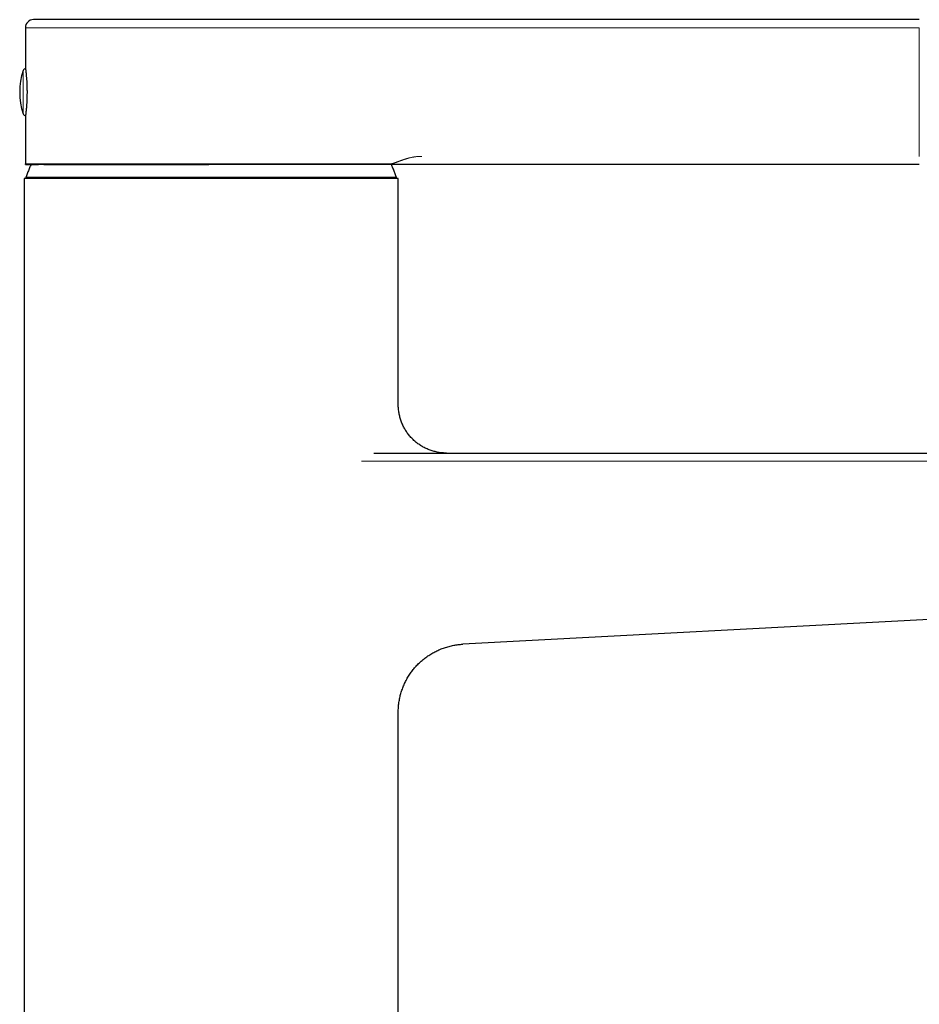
# Model space of a CAD drawing. Header units: millimetres. Extents: x 8 to 623, y 12 to 616.
# Tile 47 of 48: x 442 to 554, y 494 to 616. Entities that reach past the tile are written whole.
import ezdxf

# ---------------------------------------------------------------- set-up
doc = ezdxf.new("R2010")
doc.units = ezdxf.units.MM

msp = doc.modelspace()

# ---------------------------------------------------------------- linework, layer by layer
at = {"color": 7, "linetype": 'Continuous', "lineweight": 30}
for p, q in [((553.96, 615.94), (492.14, 615.94)), ((442.86, 614.94), (442.86, 610.04)), ((442.86, 603.84), (442.86, 598.04)), ((442.96, 597.94), (442.94, 597.94)), ((488.19, 597.94), (488.18, 597.94)), ((553.96, 597.94), (492.14, 597.94)), ((442.71, 596.19), (442.71, 371.19)), ((489.21, 596.19), (442.71, 596.19)), ((488.3, 596.19), (488.28, 596.24)), ((489.21, 568.07), (489.21, 596.19)), ((486.15, 562.07), (619.66, 562.07)), ((597.42, 543.64), (497.21, 538.32)), ((489.21, 371.19), (489.21, 529.88))]:
    msp.add_line(p, q, dxfattribs=at)
at = {"color": 8, "linetype": 'Continuous', "lineweight": 0}
for p, q in [((488.27, 614.94), (442.86, 614.94)), ((488.27, 614.94), (492.14, 614.94)), ((492.14, 614.94), (553.96, 614.94)), ((553.96, 614.94), (553.96, 598.94)), ((442.57, 609.63), (442.57, 604.24)), ((442.94, 596.37), (488.98, 596.37)), ((484.65, 561.07), (619.67, 561.07))]:
    msp.add_line(p, q, dxfattribs=at)
at = {"color": 7, "linetype": 'Continuous', "lineweight": 30}
for centre, radius, start, end in [((443.86, 614.94), 1, 90, 180), ((451.16, 606.94), 9, 162.5584, 197.4416), ((442.86, 609.54), 0.3, 85.1352, 162.5584), ((442.86, 604.33), 0.3, 197.4416, 274.8649), ((443.03, 596.34), 0.1, 159.9882, 270), ((488.88, 596.34), 0.1, 270, 20.0118)]:
    msp.add_arc(centre, radius, start, end, dxfattribs=at)
for points, knots in [([(487.31, 615.94), (487.27, 615.94), (487.18, 615.94), (487.05, 615.94), (486.9, 615.94), (486.75, 615.94), (486.6, 615.94), (486.47, 615.94), (486.35, 615.94), (486.23, 615.94), (486.11, 615.94), (485.97, 615.94), (485.81, 615.94), (485.62, 615.94), (485.39, 615.94), (485.16, 615.94), (484.96, 615.94), (484.8, 615.94), (484.68, 615.94), (484.57, 615.94), (484.45, 615.94), (484.33, 615.94), (484.21, 615.94), (484.03, 615.94), (483.79, 615.94), (483.48, 615.94), (483.16, 615.94), (482.84, 615.94), (482.53, 615.94), (482.23, 615.94), (481.96, 615.94), (481.68, 615.94), (481.39, 615.94), (481.09, 615.94), (480.76, 615.94), (480.42, 615.94), (480.07, 615.94), (479.72, 615.94), (479.36, 615.94), (478.99, 615.94), (478.62, 615.94), (478.25, 615.94), (477.88, 615.94), (477.51, 615.94), (477.14, 615.94), (476.77, 615.94), (476.39, 615.94), (476.01, 615.94), (475.64, 615.94), (475.27, 615.94), (474.9, 615.94), (474.52, 615.94), (474.12, 615.94), (473.68, 615.94), (473.21, 615.94), (472.73, 615.94), (472.34, 615.94), (472.04, 615.94), (471.82, 615.94), (471.6, 615.94), (471.38, 615.94), (471.16, 615.94), (470.94, 615.94), (470.64, 615.94), (470.24, 615.94), (469.75, 615.94), (469.27, 615.94), (468.78, 615.94), (468.34, 615.94), (467.97, 615.94), (467.64, 615.94), (467.32, 615.94), (467, 615.94), (466.68, 615.94), (466.32, 615.94), (465.9, 615.94), (465.43, 615.94), (464.96, 615.94), (464.49, 615.94), (464.02, 615.94), (463.55, 615.94), (463.08, 615.94), (462.61, 615.94), (462.15, 615.94), (461.69, 615.94), (461.23, 615.94), (460.82, 615.94), (460.47, 615.94), (460.17, 615.94), (459.87, 615.94), (459.58, 615.94), (459.27, 615.94), (458.92, 615.94), (458.51, 615.94), (458.05, 615.94), (457.6, 615.94), (457.24, 615.94), (456.96, 615.94), (456.76, 615.94), (456.56, 615.94), (456.36, 615.94), (456.17, 615.94), (455.97, 615.94), (455.69, 615.94), (455.33, 615.94), (454.88, 615.94), (454.44, 615.94), (454.01, 615.94), (453.61, 615.94), (453.25, 615.94), (452.93, 615.94), (452.6, 615.94), (452.28, 615.94), (451.95, 615.94), (451.61, 615.94), (451.27, 615.94), (450.93, 615.94), (450.6, 615.94), (450.28, 615.94), (449.96, 615.94), (449.65, 615.94), (449.35, 615.94), (449.06, 615.94), (448.78, 615.94), (448.51, 615.94), (448.25, 615.94), (448, 615.94), (447.75, 615.94), (447.52, 615.94), (447.3, 615.94), (447.08, 615.94), (446.87, 615.94), (446.66, 615.94), (446.43, 615.94), (446.2, 615.94), (445.98, 615.94), (445.81, 615.94), (445.68, 615.94), (445.59, 615.94), (445.51, 615.94), (445.42, 615.94), (445.34, 615.94), (445.26, 615.94), (445.15, 615.94), (445.02, 615.94), (444.86, 615.94), (444.72, 615.94), (444.59, 615.94), (444.48, 615.94), (444.4, 615.94), (444.33, 615.94), (444.26, 615.94), (444.21, 615.94), (444.15, 615.94), (444.09, 615.94), (444.04, 615.94), (443.98, 615.94), (443.94, 615.94), (443.9, 615.94), (443.88, 615.94), (443.86, 615.94), (443.86, 615.94), (443.86, 615.94), (443.86, 615.94)], [0, 0, 0, 0, 0.0074027, 0.0147956, 0.0221821, 0.0295655, 0.0369493, 0.0417857, 0.0466246, 0.051467, 0.0563138, 0.0612765, 0.066366, 0.0739914, 0.0816097, 0.0892244, 0.0968394, 0.1002594, 0.1036806, 0.1071032, 0.1105276, 0.1139541, 0.1173831, 0.1208148, 0.1288597, 0.1368922, 0.1449167, 0.1529374, 0.1609587, 0.1672645, 0.1735754, 0.1798934, 0.1862439, 0.1926759, 0.1998449, 0.2070068, 0.2141646, 0.2213214, 0.2284803, 0.2356443, 0.2428165, 0.2499999, 0.2568236, 0.2636377, 0.2704449, 0.2772477, 0.2840488, 0.2908509, 0.2972674, 0.3036894, 0.3101189, 0.3165325, 0.3228528, 0.3307424, 0.338624, 0.3465017, 0.3543795, 0.3579177, 0.3614571, 0.3649981, 0.368541, 0.3720863, 0.3756343, 0.3791854, 0.3869601, 0.3947237, 0.40248, 0.4102331, 0.4179867, 0.4230657, 0.4281478, 0.4332339, 0.4383252, 0.4433074, 0.4481529, 0.4555616, 0.4629641, 0.4703636, 0.4777635, 0.4851673, 0.4925783, 0.4999998, 0.5074016, 0.5147939, 0.52218, 0.5295633, 0.5369472, 0.5417838, 0.5466231, 0.5514659, 0.5563133, 0.5612764, 0.5663659, 0.5739913, 0.5816095, 0.5892243, 0.5968392, 0.6002593, 0.6036804, 0.607103, 0.6105274, 0.613954, 0.6173829, 0.6208147, 0.6288595, 0.636892, 0.6449165, 0.6529373, 0.6609586, 0.6672644, 0.6735752, 0.6798933, 0.6862438, 0.6926758, 0.6998448, 0.7070067, 0.7141645, 0.7213213, 0.7284801, 0.7356441, 0.7428163, 0.7499997, 0.7568234, 0.7636376, 0.7704447, 0.7772476, 0.7840487, 0.7908507, 0.7972673, 0.8036892, 0.8101187, 0.8165324, 0.8228526, 0.8307422, 0.8386238, 0.8465015, 0.8543793, 0.8579175, 0.8614569, 0.8649979, 0.8685409, 0.8720862, 0.8756342, 0.8791853, 0.8869599, 0.8947235, 0.9024799, 0.9102329, 0.9179866, 0.9230656, 0.9281476, 0.9332338, 0.9383251, 0.9433073, 0.9481527, 0.9555615, 0.9629639, 0.9703634, 0.9777634, 0.9851672, 0.9925781, 0.9999997, 1, 1, 1, 1]), ([(492.14, 615.94), (492.06, 615.94), (491.91, 615.94), (491.69, 615.94), (491.47, 615.94), (491.29, 615.94), (491.14, 615.94), (491.02, 615.94), (490.91, 615.94), (490.8, 615.94), (490.68, 615.94), (490.53, 615.94), (490.35, 615.94), (490.12, 615.94), (489.91, 615.94), (489.69, 615.94), (489.49, 615.94), (489.29, 615.94), (489.09, 615.94), (488.91, 615.94), (488.73, 615.94), (488.56, 615.94), (488.43, 615.94), (488.32, 615.94), (488.25, 615.94), (488.17, 615.94), (488.1, 615.94), (488.02, 615.94), (487.93, 615.94), (487.83, 615.94), (487.72, 615.94), (487.62, 615.94), (487.53, 615.94), (487.44, 615.94), (487.37, 615.94), (487.33, 615.94), (487.31, 615.94)], [0, 0, 0, 0, 0.034206, 0.06824, 0.10217, 0.136063, 0.153827, 0.171609, 0.18942, 0.207269, 0.225166, 0.243121, 0.280012, 0.316696, 0.353258, 0.389783, 0.426358, 0.463069, 0.499999, 0.536154, 0.572109, 0.607944, 0.643739, 0.662501, 0.681286, 0.700105, 0.718971, 0.737894, 0.756885, 0.791787, 0.826511, 0.86113, 0.895716, 0.930341, 0.965079, 1, 1, 1, 1]), ([(442.86, 610.04), (442.86, 610.03), (442.86, 610.03), (442.86, 610.02), (442.86, 610), (442.87, 609.96), (442.87, 609.92), (442.88, 609.87), (442.89, 609.81), (442.9, 609.74), (442.9, 609.68), (442.91, 609.66)], [0, 0, 0, 0, 0.10691, 0.216802, 0.326781, 0.436674, 0.54975, 0.662921, 0.775997, 0.887821, 1, 1, 1, 1]), ([(442.91, 609.66), (442.91, 609.63), (442.92, 609.57), (442.93, 609.48), (442.94, 609.37), (442.95, 609.26), (442.96, 609.14), (442.97, 609.01), (442.98, 608.88), (443, 608.74), (443.01, 608.6), (443.02, 608.45), (443.03, 608.29), (443.04, 608.13), (443.04, 607.97), (443.05, 607.8), (443.06, 607.64), (443.06, 607.46), (443.06, 607.29), (443.07, 607.11), (443.07, 606.94), (443.07, 606.77), (443.06, 606.6), (443.06, 606.43), (443.06, 606.25), (443.05, 606.09), (443.04, 605.92), (443.04, 605.76), (443.03, 605.6), (443.02, 605.45), (443.01, 605.3), (443, 605.15), (442.99, 605.02), (442.98, 604.88), (442.96, 604.76), (442.95, 604.64), (442.94, 604.52), (442.93, 604.42), (442.92, 604.32), (442.91, 604.23), (442.9, 604.15), (442.89, 604.08), (442.88, 604.01), (442.87, 603.96), (442.87, 603.91), (442.86, 603.88), (442.86, 603.86), (442.86, 603.84), (442.86, 603.83), (442.86, 603.84), (442.86, 603.84)], [0, 0, 0, 0, 0.021026, 0.042068, 0.063094, 0.084731, 0.106386, 0.128023, 0.149049, 0.170091, 0.191116, 0.212754, 0.23441, 0.256047, 0.277038, 0.298044, 0.319035, 0.340644, 0.362271, 0.383882, 0.404705, 0.425543, 0.446366, 0.467796, 0.489244, 0.510675, 0.531458, 0.552256, 0.573038, 0.594416, 0.615811, 0.637189, 0.658118, 0.679065, 0.699995, 0.721527, 0.743077, 0.764608, 0.785646, 0.806699, 0.827736, 0.84939, 0.871062, 0.892716, 0.913653, 0.934606, 0.955543, 0.977097, 0.998669, 1, 1, 1, 1]), ([(442.86, 598.04), (442.86, 598.03), (442.86, 598.01), (442.87, 598), (442.87, 597.99), (442.87, 597.98), (442.88, 597.98), (442.88, 597.98), (442.88, 597.97), (442.89, 597.97), (442.89, 597.96), (442.9, 597.96), (442.9, 597.95), (442.91, 597.95), (442.92, 597.94), (442.93, 597.94), (442.93, 597.94), (442.94, 597.94)], [0, 0, 0, 0, 0.0604228, 0.103187, 0.1282751, 0.1373279, 0.1438671, 0.1513788, 0.1705178, 0.2066944, 0.256291, 0.3197866, 0.4146325, 0.5300093, 0.6660008, 0.8226561, 1, 1, 1, 1]), ([(442.91, 597.95), (442.91, 597.95), (442.9, 597.95), (442.89, 597.96), (442.87, 597.98), (442.86, 598), (442.86, 598.02), (442.86, 598.03), (442.86, 598.04)], [0, 0, 0, 0, 0.068139, 0.254542, 0.44095, 0.627224, 0.813643, 1, 1, 1, 1]), ([(443.57, 597.94), (443.56, 597.91), (443.51, 597.81), (443.44, 597.63), (443.33, 597.39), (443.23, 597.15), (443.14, 596.9), (443.04, 596.66), (442.98, 596.48), (442.94, 596.39), (442.94, 596.37)], [0, 0, 0, 0, 0.043982, 0.198224, 0.352588, 0.507063, 0.661673, 0.816423, 0.971322, 1, 1, 1, 1]), ([(445.77, 597.94), (445.7, 597.94), (445.55, 597.94), (445.35, 597.94), (445.15, 597.94), (444.96, 597.94), (444.77, 597.94), (444.6, 597.94), (444.43, 597.94), (444.26, 597.94), (444.09, 597.94), (443.94, 597.94), (443.8, 597.94), (443.67, 597.94), (443.56, 597.94), (443.46, 597.94), (443.37, 597.94), (443.29, 597.94), (443.21, 597.94), (443.15, 597.94), (443.09, 597.94), (443.04, 597.94), (443.01, 597.94), (442.98, 597.94), (442.96, 597.94), (442.96, 597.94), (442.96, 597.94)], [0, 0, 0, 0, 0.04, 0.08, 0.120001, 0.160001, 0.200001, 0.240001, 0.280001, 0.324001, 0.368001, 0.412001, 0.456001, 0.500001, 0.540001, 0.580001, 0.620001, 0.660001, 0.700001, 0.740001, 0.780001, 0.824001, 0.868001, 0.912, 0.956, 1, 1, 1, 1]), ([(442.96, 597.94), (442.96, 597.94), (442.96, 597.94), (442.98, 597.94), (443, 597.94), (443.04, 597.94), (443.08, 597.94), (443.13, 597.94), (443.18, 597.94), (443.21, 597.94), (443.22, 597.94)], [0, 0, 0, 0, 0.136192, 0.272383, 0.408575, 0.544766, 0.680958, 0.814717, 0.948477, 1, 1, 1, 1]), ([(443.23, 597.94), (443.23, 597.94), (443.24, 597.94), (443.26, 597.94), (443.29, 597.94), (443.33, 597.94), (443.36, 597.94), (443.39, 597.94), (443.42, 597.94), (443.46, 597.94), (443.49, 597.94), (443.53, 597.94), (443.58, 597.94), (443.62, 597.94), (443.67, 597.94), (443.74, 597.94), (443.82, 597.94), (443.9, 597.94), (443.96, 597.94), (444.01, 597.94), (444.06, 597.94), (444.11, 597.94), (444.17, 597.94), (444.23, 597.94), (444.3, 597.94), (444.37, 597.94), (444.45, 597.94), (444.49, 597.94), (444.51, 597.94)], [0, 0, 0, 0, 0.001654, 0.043563, 0.083945, 0.122767, 0.159995, 0.194975, 0.228353, 0.260095, 0.29017, 0.330686, 0.370895, 0.411195, 0.451588, 0.492072, 0.564434, 0.637078, 0.666174, 0.69689, 0.729295, 0.763422, 0.800054, 0.83855, 0.878949, 0.92129, 0.965617, 1, 1, 1, 1]), ([(445.16, 597.94), (445.18, 597.94), (445.25, 597.94), (445.35, 597.94), (445.48, 597.94), (445.6, 597.94), (445.72, 597.94), (445.83, 597.94), (445.94, 597.94), (446.04, 597.94), (446.14, 597.94), (446.23, 597.94), (446.31, 597.94), (446.39, 597.94), (446.46, 597.94), (446.52, 597.94), (446.59, 597.94), (446.64, 597.94), (446.7, 597.94), (446.74, 597.94), (446.79, 597.94), (446.83, 597.94), (446.89, 597.94), (446.95, 597.94), (447.03, 597.94), (447.12, 597.94), (447.21, 597.94), (447.3, 597.94), (447.4, 597.94), (447.51, 597.94), (447.62, 597.94), (447.79, 597.94), (448.02, 597.94), (448.31, 597.94), (448.59, 597.94), (448.86, 597.94), (449.13, 597.94), (449.4, 597.94), (449.67, 597.94), (449.95, 597.94), (450.25, 597.94), (450.58, 597.94), (450.93, 597.94), (451.28, 597.94), (451.65, 597.94), (452.02, 597.94), (452.39, 597.94), (452.76, 597.94), (453.14, 597.94), (453.54, 597.94), (453.95, 597.94), (454.39, 597.94), (454.83, 597.94), (455.27, 597.94), (455.72, 597.94), (456.18, 597.94), (456.63, 597.94), (457.06, 597.94), (457.49, 597.94), (457.93, 597.94), (458.36, 597.94), (458.8, 597.94), (459.25, 597.94), (459.72, 597.94), (460.2, 597.94), (460.68, 597.94), (461.13, 597.94), (461.55, 597.94), (461.94, 597.94), (462.34, 597.94), (462.71, 597.94), (463.06, 597.94), (463.39, 597.94), (463.72, 597.94), (464.07, 597.94), (464.41, 597.94), (464.77, 597.94), (465.13, 597.94), (465.43, 597.94), (465.62, 597.94), (465.68, 597.94)], [0, 0, 0, 0, 0.006328, 0.017635, 0.028539, 0.039025, 0.049078, 0.058148, 0.066811, 0.075056, 0.082874, 0.090254, 0.096064, 0.10156, 0.106739, 0.111596, 0.116127, 0.120331, 0.123991, 0.127355, 0.130422, 0.133426, 0.136569, 0.141625, 0.147007, 0.152716, 0.158756, 0.165131, 0.171719, 0.178635, 0.185882, 0.193404, 0.211266, 0.228937, 0.246401, 0.26181, 0.277035, 0.292195, 0.307363, 0.322533, 0.337702, 0.355896, 0.374082, 0.392276, 0.410473, 0.428667, 0.446529, 0.464385, 0.482247, 0.50011, 0.519792, 0.539466, 0.559137, 0.578813, 0.598489, 0.618162, 0.637828, 0.655857, 0.673888, 0.691919, 0.709947, 0.727971, 0.745996, 0.765269, 0.784541, 0.803812, 0.823093, 0.838383, 0.853839, 0.869459, 0.885244, 0.897988, 0.910837, 0.923858, 0.937181, 0.950809, 0.964489, 0.97846, 0.992722, 1, 1, 1, 1]), ([(454.58, 597.94), (454.44, 597.94), (454.17, 597.94), (453.76, 597.94), (453.36, 597.94), (452.96, 597.94), (452.56, 597.94), (452.17, 597.94), (451.78, 597.94), (451.39, 597.94), (451, 597.94), (450.63, 597.94), (450.25, 597.94), (449.9, 597.94), (449.55, 597.94), (449.22, 597.94), (448.9, 597.94), (448.58, 597.94), (448.27, 597.94), (447.97, 597.94), (447.67, 597.94), (447.38, 597.94), (447.09, 597.94), (446.81, 597.94), (446.54, 597.94), (446.27, 597.94), (446.02, 597.94), (445.85, 597.94), (445.77, 597.94)], [0, 0, 0, 0, 0.0376344, 0.0752688, 0.1129033, 0.1505377, 0.1881722, 0.2258065, 0.265233, 0.3046594, 0.344086, 0.3835124, 0.4229389, 0.4623654, 0.4999998, 0.5376343, 0.5752687, 0.6129031, 0.6505376, 0.6881721, 0.7258066, 0.763441, 0.8028675, 0.842294, 0.8817205, 0.921147, 0.9605735, 1, 1, 1, 1]), ([(488.18, 597.94), (488.14, 597.94), (488.05, 597.94), (487.91, 597.94), (487.76, 597.94), (487.61, 597.94), (487.44, 597.94), (487.27, 597.94), (487.08, 597.94), (486.88, 597.94), (486.67, 597.94), (486.45, 597.94), (486.22, 597.94), (485.97, 597.94), (485.72, 597.94), (485.46, 597.94), (485.2, 597.94), (484.94, 597.94), (484.66, 597.94), (484.38, 597.94), (484.09, 597.94), (483.79, 597.94), (483.48, 597.94), (483.16, 597.94), (482.83, 597.94), (482.49, 597.94), (482.13, 597.94), (481.77, 597.94), (481.4, 597.94), (481.03, 597.94), (480.66, 597.94), (480.29, 597.94), (479.91, 597.94), (479.53, 597.94), (479.14, 597.94), (478.75, 597.94), (478.34, 597.94), (477.93, 597.94), (477.51, 597.94), (477.07, 597.94), (476.63, 597.94), (476.18, 597.94), (475.73, 597.94), (475.28, 597.94), (474.83, 597.94), (474.39, 597.94), (473.94, 597.94), (473.49, 597.94), (473.04, 597.94), (472.58, 597.94), (472.12, 597.94), (471.65, 597.94), (471.17, 597.94), (470.68, 597.94), (470.18, 597.94), (469.69, 597.94), (469.19, 597.94), (468.7, 597.94), (468.22, 597.94), (467.74, 597.94), (467.27, 597.94), (466.79, 597.94), (466.31, 597.94), (465.83, 597.94), (465.35, 597.94), (464.86, 597.94), (464.37, 597.94), (463.87, 597.94), (463.37, 597.94), (462.87, 597.94), (462.38, 597.94), (461.89, 597.94), (461.41, 597.94), (460.94, 597.94), (460.48, 597.94), (460.01, 597.94), (459.55, 597.94), (459.09, 597.94), (458.64, 597.94), (458.18, 597.94), (457.71, 597.94), (457.25, 597.94), (456.78, 597.94), (456.33, 597.94), (455.87, 597.94), (455.43, 597.94), (455.08, 597.94), (454.89, 597.94), (454.83, 597.94)], [0, 0, 0, 0, 0.011478, 0.022956, 0.034433, 0.045911, 0.057389, 0.068867, 0.080345, 0.091823, 0.103847, 0.115871, 0.127896, 0.13992, 0.151945, 0.163969, 0.175447, 0.186925, 0.198403, 0.20988, 0.221358, 0.232836, 0.244314, 0.255792, 0.267816, 0.279841, 0.291865, 0.303889, 0.315914, 0.327938, 0.339416, 0.350894, 0.362372, 0.37385, 0.385327, 0.396805, 0.408283, 0.419761, 0.431785, 0.44381, 0.455834, 0.467859, 0.479883, 0.491907, 0.503385, 0.514863, 0.526341, 0.537819, 0.549297, 0.560775, 0.572252, 0.58373, 0.595755, 0.607779, 0.619803, 0.631828, 0.643852, 0.655877, 0.667355, 0.678832, 0.69031, 0.701788, 0.713266, 0.724744, 0.736222, 0.7477, 0.759724, 0.771749, 0.783773, 0.795797, 0.807822, 0.819846, 0.831324, 0.842802, 0.85428, 0.865758, 0.877236, 0.888714, 0.900191, 0.911669, 0.923694, 0.935718, 0.947743, 0.959767, 0.971792, 0.983816, 0.995294, 1, 1, 1, 1]), ([(492.14, 597.94), (492.11, 597.94), (492.04, 597.94), (491.94, 597.94), (491.85, 597.94), (491.75, 597.94), (491.66, 597.94), (491.57, 597.94), (491.48, 597.94), (491.38, 597.94), (491.25, 597.94), (491.1, 597.94), (490.95, 597.94), (490.81, 597.94), (490.67, 597.94), (490.55, 597.94), (490.43, 597.94), (490.32, 597.94), (490.21, 597.94), (490.1, 597.94), (489.99, 597.94), (489.88, 597.94), (489.78, 597.94), (489.69, 597.94), (489.63, 597.94), (489.59, 597.94), (489.55, 597.94), (489.51, 597.94), (489.47, 597.94), (489.4, 597.94), (489.31, 597.94), (489.18, 597.94), (489.07, 597.94), (488.96, 597.94), (488.86, 597.94), (488.78, 597.94), (488.72, 597.94), (488.69, 597.94), (488.68, 597.94), (488.67, 597.94), (488.66, 597.94), (488.65, 597.94), (488.63, 597.94), (488.6, 597.94), (488.55, 597.94), (488.5, 597.94), (488.45, 597.94), (488.4, 597.94), (488.36, 597.94), (488.32, 597.94), (488.28, 597.94), (488.24, 597.94), (488.21, 597.94), (488.19, 597.94), (488.19, 597.94)], [0, 0, 0, 0, 0.016458, 0.032624, 0.048509, 0.064122, 0.079474, 0.094576, 0.109439, 0.124076, 0.14974, 0.175464, 0.20131, 0.227341, 0.253617, 0.275216, 0.296933, 0.318799, 0.340844, 0.363098, 0.38559, 0.409757, 0.434085, 0.458609, 0.468304, 0.478036, 0.487807, 0.497619, 0.507473, 0.517372, 0.550756, 0.584765, 0.619467, 0.654925, 0.686799, 0.719342, 0.74856, 0.752428, 0.756306, 0.760194, 0.764091, 0.767998, 0.771916, 0.792089, 0.813158, 0.835127, 0.858001, 0.881782, 0.905993, 0.927557, 0.947737, 0.966535, 0.983955, 1, 1, 1, 1]), ([(488.98, 596.37), (488.97, 596.39), (488.94, 596.48), (488.87, 596.65), (488.78, 596.89), (488.69, 597.12), (488.6, 597.35), (488.5, 597.59), (488.41, 597.78), (488.36, 597.9), (488.35, 597.94)], [0, 0, 0, 0, 0.029143, 0.178, 0.327, 0.476125, 0.625371, 0.774729, 0.924196, 1, 1, 1, 1]), ([(486.08, 596.24), (486.01, 596.24), (485.87, 596.24), (485.64, 596.24), (485.42, 596.24), (485.18, 596.24), (484.94, 596.24), (484.72, 596.24), (484.52, 596.24), (484.34, 596.24), (484.16, 596.24), (483.98, 596.24), (483.79, 596.24), (483.6, 596.24), (483.37, 596.24), (483.11, 596.24), (482.82, 596.24), (482.52, 596.24), (482.21, 596.24), (481.89, 596.24), (481.55, 596.24), (481.28, 596.24), (481.08, 596.24), (480.97, 596.24), (480.85, 596.24), (480.74, 596.24), (480.53, 596.24), (480.22, 596.24), (479.81, 596.24), (479.39, 596.24), (478.97, 596.24), (478.6, 596.24), (478.29, 596.24), (478.05, 596.24), (477.8, 596.24), (477.55, 596.24), (477.29, 596.24), (477.04, 596.24), (476.74, 596.24), (476.39, 596.24), (476, 596.24), (475.6, 596.24), (475.2, 596.24), (474.79, 596.24), (474.36, 596.24), (473.9, 596.24), (473.41, 596.24), (472.91, 596.24), (472.44, 596.24), (471.99, 596.24), (471.56, 596.24), (471.13, 596.24), (470.7, 596.24), (470.27, 596.24), (469.88, 596.24), (469.54, 596.24), (469.25, 596.24), (468.95, 596.24), (468.66, 596.24), (468.36, 596.24), (468.06, 596.24), (467.69, 596.24), (467.25, 596.24), (466.73, 596.24), (466.21, 596.24), (465.69, 596.24), (465.22, 596.24), (464.8, 596.24), (464.42, 596.24), (464.11, 596.24), (463.89, 596.24), (463.74, 596.24), (463.59, 596.24), (463.44, 596.24), (463.29, 596.24), (463.04, 596.24), (462.68, 596.24), (462.22, 596.24), (461.76, 596.24), (461.31, 596.24), (460.86, 596.24), (460.44, 596.24), (460.05, 596.24), (459.7, 596.24), (459.35, 596.24), (459, 596.24), (458.66, 596.24), (458.3, 596.24), (457.9, 596.24), (457.47, 596.24), (457.04, 596.24), (456.62, 596.24), (456.2, 596.24), (455.78, 596.24), (455.37, 596.24), (454.97, 596.24), (454.58, 596.24), (454.2, 596.24), (453.83, 596.24), (453.46, 596.24), (453.09, 596.24), (452.77, 596.24), (452.49, 596.24), (452.26, 596.24), (452.02, 596.24), (451.79, 596.24), (451.55, 596.24), (451.32, 596.24), (451.05, 596.24), (450.75, 596.24), (450.42, 596.24), (450.1, 596.24), (449.79, 596.24), (449.47, 596.24), (449.15, 596.24), (448.9, 596.24), (448.73, 596.24), (448.63, 596.24), (448.53, 596.24), (448.43, 596.24), (448.25, 596.24), (448, 596.24), (447.68, 596.24), (447.38, 596.24), (447.08, 596.24), (446.83, 596.24), (446.63, 596.24), (446.48, 596.24), (446.32, 596.24), (446.18, 596.24), (446.03, 596.24), (445.89, 596.24), (445.72, 596.24), (445.54, 596.24), (445.34, 596.24), (445.15, 596.24), (444.97, 596.24), (444.8, 596.24), (444.62, 596.24), (444.45, 596.24), (444.27, 596.24), (444.11, 596.24), (443.96, 596.24), (443.84, 596.24), (443.72, 596.24), (443.62, 596.24), (443.52, 596.24), (443.44, 596.24), (443.37, 596.24), (443.31, 596.24), (443.27, 596.24), (443.23, 596.24), (443.19, 596.24), (443.16, 596.24), (443.13, 596.24), (443.1, 596.24), (443.07, 596.24), (443.04, 596.24), (443.03, 596.24), (443.03, 596.24), (443.03, 596.24)], [0, 0, 0, 0, 0.007254, 0.014499, 0.021737, 0.028969, 0.036201, 0.043432, 0.048304, 0.053179, 0.058057, 0.062938, 0.067825, 0.072921, 0.078098, 0.085338, 0.092571, 0.099799, 0.107025, 0.114252, 0.122206, 0.130167, 0.132671, 0.135177, 0.137684, 0.140192, 0.142702, 0.151287, 0.159858, 0.168419, 0.176973, 0.185526, 0.190327, 0.19513, 0.199935, 0.204744, 0.209556, 0.214374, 0.219196, 0.226505, 0.233803, 0.241092, 0.248375, 0.255654, 0.262933, 0.271514, 0.280103, 0.288703, 0.29732, 0.304629, 0.311927, 0.319216, 0.326498, 0.333778, 0.341057, 0.34596, 0.350864, 0.355772, 0.360683, 0.365598, 0.370518, 0.375444, 0.38403, 0.392601, 0.401161, 0.409716, 0.418269, 0.424542, 0.430819, 0.437101, 0.439571, 0.442042, 0.444514, 0.446987, 0.449462, 0.451939, 0.45963, 0.46731, 0.474982, 0.482648, 0.490312, 0.497977, 0.504003, 0.510032, 0.516068, 0.52211, 0.527999, 0.533696, 0.541318, 0.548932, 0.556542, 0.564151, 0.571762, 0.579379, 0.587004, 0.59464, 0.601894, 0.609138, 0.616375, 0.623607, 0.630838, 0.63807, 0.642942, 0.647817, 0.652695, 0.657578, 0.662465, 0.667561, 0.672738, 0.679978, 0.687211, 0.694439, 0.701665, 0.708892, 0.716846, 0.724807, 0.727311, 0.729817, 0.732323, 0.734832, 0.737341, 0.745927, 0.754498, 0.763059, 0.771613, 0.780166, 0.784967, 0.78977, 0.794575, 0.799384, 0.804196, 0.809013, 0.813836, 0.821145, 0.828443, 0.835732, 0.843015, 0.850294, 0.857573, 0.866154, 0.874743, 0.883343, 0.89196, 0.899269, 0.906567, 0.913856, 0.921138, 0.928418, 0.935696, 0.9406, 0.945504, 0.950412, 0.955323, 0.960238, 0.965158, 0.970084, 0.97867, 0.987241, 0.995801, 1, 1, 1, 1]), ([(443.63, 596.24), (443.63, 596.23), (443.62, 596.21), (443.62, 596.19), (443.62, 596.19)], [0, 0, 0, 0, 0.491928, 1, 1, 1, 1]), ([(486.08, 596.24), (486.15, 596.24), (486.3, 596.24), (486.5, 596.24), (486.7, 596.24), (486.9, 596.24), (487.08, 596.24), (487.24, 596.24), (487.38, 596.24), (487.51, 596.24), (487.63, 596.24), (487.75, 596.24), (487.86, 596.24), (487.97, 596.24), (488.09, 596.24), (488.2, 596.24), (488.3, 596.24), (488.4, 596.24), (488.49, 596.24), (488.56, 596.24), (488.63, 596.24), (488.69, 596.24), (488.75, 596.24), (488.79, 596.24), (488.83, 596.24), (488.85, 596.24), (488.87, 596.24), (488.88, 596.24), (488.88, 596.24), (488.88, 596.24)], [0, 0, 0, 0, 0.040178, 0.080295, 0.120365, 0.160405, 0.200432, 0.240461, 0.271925, 0.303409, 0.334919, 0.366465, 0.398532, 0.431137, 0.47021, 0.509238, 0.548237, 0.587221, 0.626205, 0.664509, 0.702841, 0.741216, 0.779648, 0.817219, 0.854732, 0.892199, 0.929633, 0.967047, 1, 1, 1, 1]), ([(495.21, 562.07), (495.12, 562.07), (494.94, 562.08), (494.68, 562.09), (494.42, 562.12), (494.16, 562.16), (493.9, 562.22), (493.65, 562.28), (493.4, 562.35), (493.15, 562.43), (492.91, 562.53), (492.67, 562.63), (492.43, 562.75), (492.2, 562.88), (491.98, 563.02), (491.76, 563.16), (491.55, 563.32), (491.35, 563.48), (491.15, 563.65), (490.96, 563.83), (490.78, 564.02), (490.61, 564.22), (490.44, 564.42), (490.29, 564.64), (490.14, 564.86), (490.01, 565.08), (489.88, 565.31), (489.77, 565.54), (489.66, 565.78), (489.57, 566.02), (489.48, 566.27), (489.41, 566.53), (489.35, 566.78), (489.3, 567.04), (489.26, 567.3), (489.23, 567.56), (489.21, 567.81), (489.21, 567.99), (489.21, 568.07)], [0, 0, 0, 0, 0.028, 0.056, 0.084, 0.112, 0.14, 0.1675, 0.195, 0.222501, 0.250001, 0.278, 0.306001, 0.334001, 0.362001, 0.39, 0.4175, 0.445, 0.4725, 0.500001, 0.528, 0.556, 0.584, 0.611999, 0.64, 0.6675, 0.694999, 0.7225, 0.750001, 0.778, 0.806, 0.834, 0.862, 0.889999, 0.9175, 0.945001, 0.9725, 1, 1, 1, 1]), ([(489.21, 529.88), (489.21, 529.98), (489.21, 530.18), (489.23, 530.48), (489.25, 530.78), (489.29, 531.07), (489.34, 531.37), (489.39, 531.66), (489.46, 531.94), (489.53, 532.21), (489.62, 532.48), (489.71, 532.75), (489.81, 533.01), (489.92, 533.29), (490.05, 533.56), (490.18, 533.82), (490.33, 534.09), (490.48, 534.34), (490.64, 534.59), (490.8, 534.83), (490.97, 535.05), (491.15, 535.27), (491.33, 535.49), (491.53, 535.7), (491.73, 535.91), (491.95, 536.11), (492.18, 536.31), (492.41, 536.5), (492.64, 536.68), (492.88, 536.85), (493.12, 537.01), (493.36, 537.16), (493.61, 537.3), (493.86, 537.43), (494.12, 537.55), (494.39, 537.67), (494.67, 537.78), (494.95, 537.88), (495.23, 537.97), (495.52, 538.05), (495.81, 538.12), (496.09, 538.18), (496.37, 538.23), (496.65, 538.27), (496.93, 538.3), (497.11, 538.31), (497.21, 538.32)], [0, 0, 0, 0, 0.023333, 0.046666, 0.07, 0.093334, 0.116667, 0.14, 0.162, 0.184, 0.206001, 0.228001, 0.25, 0.273334, 0.296667, 0.32, 0.343333, 0.366667, 0.39, 0.411999, 0.434, 0.456, 0.478, 0.5, 0.523333, 0.546666, 0.57, 0.593333, 0.616666, 0.64, 0.662, 0.683999, 0.705999, 0.728, 0.75, 0.773333, 0.796666, 0.82, 0.843333, 0.866666, 0.889999, 0.912, 0.934, 0.956, 0.978, 1, 1, 1, 1])]:
    msp.add_open_spline(points, degree=3, knots=knots, dxfattribs=at)
at = {"color": 8, "linetype": 'Continuous', "lineweight": 0}
for points, knots in [([(492.14, 598.94), (492.1, 598.94), (492.03, 598.94), (491.92, 598.93), (491.82, 598.93), (491.74, 598.93), (491.66, 598.93), (491.6, 598.92), (491.54, 598.92), (491.44, 598.91), (491.32, 598.9), (491.2, 598.88), (491.13, 598.87), (491.09, 598.86), (491.05, 598.85), (491.01, 598.85), (490.97, 598.84), (490.9, 598.83), (490.81, 598.81), (490.68, 598.78), (490.58, 598.76), (490.51, 598.74), (490.46, 598.72), (490.41, 598.71), (490.36, 598.69), (490.31, 598.68), (490.26, 598.67), (490.21, 598.65), (490.15, 598.63), (490.08, 598.61), (490.02, 598.59), (489.97, 598.58), (489.93, 598.56), (489.89, 598.55), (489.85, 598.54), (489.8, 598.52), (489.74, 598.5), (489.67, 598.47), (489.59, 598.45), (489.51, 598.42), (489.45, 598.39), (489.39, 598.37), (489.35, 598.36), (489.32, 598.35), (489.29, 598.34), (489.26, 598.32), (489.22, 598.31), (489.17, 598.29), (489.11, 598.27), (489.03, 598.24), (488.98, 598.22), (488.94, 598.2), (488.91, 598.19), (488.89, 598.18), (488.86, 598.18), (488.84, 598.17), (488.8, 598.15), (488.73, 598.13), (488.65, 598.1), (488.58, 598.08), (488.52, 598.07), (488.47, 598.05), (488.43, 598.05), (488.4, 598.04), (488.37, 598.04), (488.34, 598.04), (488.32, 598.04), (488.3, 598.04), (488.28, 598.04), (488.27, 598.04)], [0, 0, 0, 0, 0.02109, 0.040906, 0.059452, 0.076729, 0.089416, 0.101322, 0.11245, 0.126296, 0.154783, 0.184135, 0.191968, 0.199863, 0.207819, 0.215837, 0.223916, 0.232059, 0.255625, 0.280546, 0.306829, 0.317529, 0.32844, 0.339561, 0.350894, 0.360518, 0.368351, 0.381123, 0.395123, 0.41035, 0.426805, 0.435914, 0.445359, 0.455143, 0.465263, 0.475719, 0.486513, 0.508636, 0.529164, 0.548097, 0.565436, 0.58118, 0.590624, 0.599385, 0.607462, 0.614856, 0.624195, 0.636252, 0.659666, 0.682143, 0.70369, 0.7119, 0.719966, 0.727889, 0.735669, 0.743306, 0.7508, 0.781357, 0.81092, 0.839501, 0.86712, 0.894162, 0.909559, 0.925124, 0.940862, 0.95306, 0.966929, 0.982576, 1, 1, 1, 1]), ([(442.86, 598.04), (442.86, 598.04), (442.86, 598.04), (442.88, 598.04), (442.91, 598.04), (442.95, 598.04), (443, 598.04), (443.07, 598.04), (443.14, 598.04), (443.23, 598.04), (443.32, 598.04), (443.43, 598.04), (443.56, 598.04), (443.69, 598.04), (443.83, 598.04), (443.99, 598.04), (444.16, 598.04), (444.34, 598.04), (444.53, 598.04), (444.73, 598.04), (444.94, 598.04), (445.16, 598.04), (445.39, 598.04), (445.63, 598.04), (445.88, 598.04), (446.14, 598.04), (446.41, 598.04), (446.69, 598.04), (446.98, 598.04), (447.28, 598.04), (447.6, 598.04), (447.92, 598.04), (448.25, 598.04), (448.59, 598.04), (448.94, 598.04), (449.3, 598.04), (449.66, 598.04), (450.04, 598.04), (450.42, 598.04), (450.8, 598.04), (451.19, 598.04), (451.59, 598.04), (452, 598.04), (452.41, 598.04), (452.84, 598.04), (453.27, 598.04), (453.71, 598.04), (454.16, 598.04), (454.61, 598.04), (455.07, 598.04), (455.53, 598.04), (456, 598.04), (456.48, 598.04), (456.95, 598.04), (457.43, 598.04), (457.92, 598.04), (458.4, 598.04), (458.88, 598.04), (459.38, 598.04), (459.88, 598.04), (460.38, 598.04), (460.89, 598.04), (461.4, 598.04), (461.92, 598.04), (462.43, 598.04), (462.95, 598.04), (463.47, 598.04), (463.99, 598.04), (464.51, 598.04), (465.03, 598.04), (465.55, 598.04), (466.06, 598.04), (466.57, 598.04), (467.08, 598.04), (467.6, 598.04), (468.12, 598.04), (468.64, 598.04), (469.16, 598.04), (469.67, 598.04), (470.19, 598.04), (470.7, 598.04), (471.21, 598.04), (471.72, 598.04), (472.22, 598.04), (472.72, 598.04), (473.22, 598.04), (473.71, 598.04), (474.19, 598.04), (474.67, 598.04), (475.14, 598.04), (475.61, 598.04), (476.08, 598.04), (476.55, 598.04), (477.01, 598.04), (477.47, 598.04), (477.92, 598.04), (478.36, 598.04), (478.8, 598.04), (479.23, 598.04), (479.65, 598.04), (480.07, 598.04), (480.48, 598.04), (480.88, 598.04), (481.27, 598.04), (481.65, 598.04), (482.02, 598.04), (482.39, 598.04), (482.75, 598.04), (483.1, 598.04), (483.45, 598.04), (483.79, 598.04), (484.11, 598.04), (484.43, 598.04), (484.74, 598.04), (485.04, 598.04), (485.33, 598.04), (485.61, 598.04), (485.88, 598.04), (486.14, 598.04), (486.38, 598.04), (486.62, 598.04), (486.84, 598.04), (487.06, 598.04), (487.26, 598.04), (487.46, 598.04), (487.64, 598.04), (487.82, 598.04), (487.98, 598.04), (488.14, 598.04), (488.23, 598.04), (488.27, 598.04)], [0, 0, 0, 0, 0.00784, 0.01568, 0.02352, 0.03136, 0.0392, 0.0469, 0.0546, 0.0623, 0.07, 0.077857, 0.085714, 0.093571, 0.101429, 0.109286, 0.117143, 0.125, 0.13284, 0.14068, 0.14852, 0.15636, 0.1642, 0.1719, 0.1796, 0.1873, 0.195, 0.202857, 0.210714, 0.218571, 0.226429, 0.234286, 0.242143, 0.25, 0.25784, 0.26568, 0.27352, 0.28136, 0.2892, 0.2969, 0.3046, 0.3123, 0.32, 0.327857, 0.335714, 0.343571, 0.351429, 0.359286, 0.367143, 0.375, 0.38284, 0.39068, 0.39852, 0.40636, 0.4142, 0.4219, 0.4296, 0.4373, 0.445, 0.452857, 0.460714, 0.468571, 0.476429, 0.484286, 0.492143, 0.5, 0.50784, 0.51568, 0.52352, 0.53136, 0.5392, 0.5469, 0.5546, 0.5623, 0.57, 0.577857, 0.585714, 0.593571, 0.601429, 0.609286, 0.617143, 0.625, 0.63284, 0.64068, 0.64852, 0.65636, 0.6642, 0.6719, 0.6796, 0.6873, 0.695, 0.702857, 0.710714, 0.718571, 0.726429, 0.734286, 0.742143, 0.75, 0.75784, 0.76568, 0.77352, 0.78136, 0.7892, 0.7969, 0.8046, 0.8123, 0.82, 0.827857, 0.835714, 0.843571, 0.851429, 0.859286, 0.867143, 0.875, 0.88284, 0.89068, 0.89852, 0.90636, 0.9142, 0.9219, 0.9296, 0.9373, 0.945, 0.952857, 0.960714, 0.968571, 0.976429, 0.984286, 0.992143, 1, 1, 1, 1]), ([(488.18, 597.94), (488.18, 597.94), (488.2, 597.94), (488.21, 597.94), (488.23, 597.95), (488.25, 597.96), (488.26, 597.98), (488.27, 598), (488.27, 598.02), (488.27, 598.03), (488.27, 598.04)], [0, 0, 0, 0, 0.125006, 0.250017, 0.374972, 0.499998, 0.624978, 0.750018, 0.874985, 1, 1, 1, 1])]:
    msp.add_open_spline(points, degree=3, knots=knots, dxfattribs=at)

doc.saveas('drawing.dxf')
